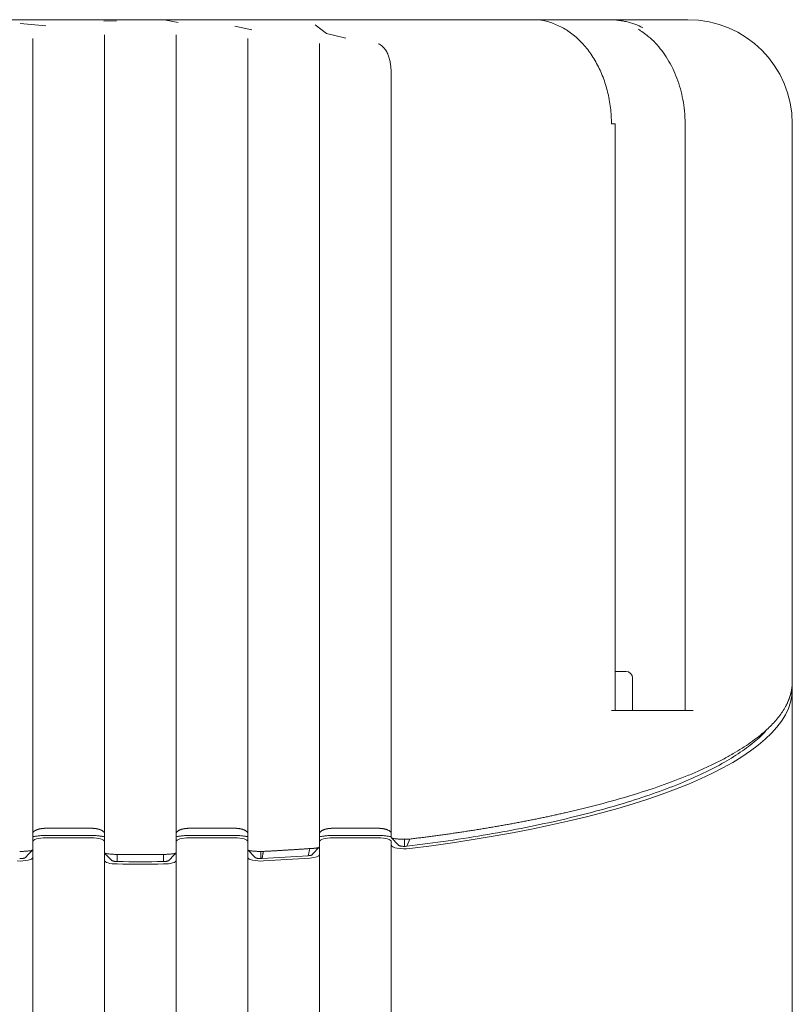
# Model space of a CAD drawing. Header units: millimetres. Extents: x 25069 to 61396, y 8621 to 21558.
# Tile 243 of 256: x 32507 to 32567, y 16832 to 16907. Entities that reach past the tile are written whole.
import ezdxf

# ---------------------------------------------------------------- set-up
doc = ezdxf.new("R2010")
doc.units = ezdxf.units.MM
doc.layers.add('10', color=7, linetype='Continuous')

msp = doc.modelspace()

# ---------------------------------------------------------------- linework, layer by layer
at = {"layer": '10', "color": 7, "linetype": 'Continuous', "lineweight": 18}
for p, q in [((32486.244, 16907.432), (32510.189, 16907.432)), ((32510.189, 16907.432), (32512.9, 16907.432)), ((32512.9, 16907.432), (32514.132, 16907.432)), ((32514.132, 16907.432), (32519.168, 16907.432)), ((32520.4, 16907.432), (32519.168, 16907.432)), ((32520.4, 16907.432), (32523.112, 16907.432)), ((32523.112, 16907.432), (32547.056, 16907.432)), ((32547.05, 16907.432), (32552.393, 16907.432)), ((32552.393, 16907.432), (32558.65, 16907.432)), ((32508.4, 16899.432), (32508.4, 16843.749)), ((32513.9, 16843.521), (32513.9, 16899.432)), ((32519.4, 16899.432), (32519.4, 16843.521)), ((32524.9, 16843.749), (32524.9, 16899.432)), ((32530.4, 16899.432), (32530.4, 16843.965)), ((32535.9, 16844.686), (32535.9, 16899.432)), ((32553.059, 16899.432), (32552.782, 16899.432)), ((32553.059, 16854.432), (32553.059, 16899.432)), ((32566.65, 16899.432), (32566.65, 16856.642)), ((32553.9, 16857.432), (32553.059, 16857.432)), ((32554.4, 16854.432), (32554.4, 16856.932)), ((32566.65, 16856.642), (32566.65, 16856.05)), ((32566.65, 16856.05), (32566.65, 16763.013)), ((32552.782, 16854.432), (32559.05, 16854.432)), ((32509.4, 16845.398), (32512.9, 16845.398)), ((32512.9, 16844.846), (32509.4, 16844.846)), ((32520.4, 16845.398), (32523.9, 16845.398)), ((32523.9, 16844.846), (32520.4, 16844.846)), ((32531.4, 16845.398), (32534.9, 16845.398)), ((32534.9, 16844.846), (32531.4, 16844.846)), ((32512.9, 16844.662), (32509.4, 16844.662)), ((32523.9, 16844.662), (32520.4, 16844.662)), ((32530.4, 16843.965), (32529.863, 16843.413)), ((32530.4, 16843.965), (32530.4, 16843.373)), ((32534.9, 16844.662), (32531.4, 16844.662)), ((32535.9, 16844.094), (32535.9, 16844.394)), ((32535.9, 16767.232), (32535.9, 16844.094)), ((32536.9, 16844.562), (32536.9, 16844.01)), ((32537.313, 16844.573), (32537.091, 16844.021)), ((32508.4, 16843.749), (32508.4, 16843.157)), ((32513.9, 16842.929), (32513.9, 16843.521)), ((32514.884, 16842.845), (32514.864, 16843.397)), ((32518.417, 16842.845), (32518.436, 16843.397)), ((32519.4, 16843.521), (32519.4, 16842.929)), ((32524.9, 16843.157), (32524.9, 16843.749)), ((32529.66, 16843.845), (32529.521, 16843.293)), ((32530.4, 16843.373), (32530.4, 16767.232)), ((32508.4, 16843.157), (32508.4, 16767.232)), ((32513.9, 16767.232), (32513.9, 16842.929)), ((32519.4, 16842.929), (32519.4, 16767.232)), ((32524.9, 16767.232), (32524.9, 16843.157))]:
    msp.add_line(p, q, dxfattribs=at)
at = {"layer": '10', "color": 7, "linetype": 'Continuous', "lineweight": 13}
for p, q in [((32512.9, 16907.432), (32510.189, 16907.432)), ((32518.6, 16907.394), (32519.541, 16907.229)), ((32523.112, 16907.432), (32520.4, 16907.432)), ((32552.41, 16907.432), (32558.65, 16907.432)), ((32507.435, 16907.141), (32509.399, 16906.953)), ((32514.827, 16907.346), (32513.84, 16907.313)), ((32523.902, 16906.937), (32525.205, 16906.655)), ((32530.072, 16907.044), (32530.936, 16906.385)), ((32508.4, 16844.989), (32508.4, 16905.985)), ((32513.9, 16906.264), (32513.9, 16844.989)), ((32519.4, 16844.989), (32519.4, 16906.264)), ((32524.9, 16905.985), (32524.9, 16844.989)), ((32532.42, 16906.01), (32530.936, 16906.385)), ((32530.4, 16844.989), (32530.4, 16905.595)), ((32535.9, 16903.085), (32535.9, 16844.989)), ((32524.9, 16843.748), (32524.9, 16899.432)), ((32535.9, 16844.686), (32535.9, 16899.432)), ((32558.43, 16899.432), (32558.43, 16854.432)), ((32508.4, 16844.396), (32508.4, 16763.232)), ((32513.9, 16763.232), (32513.9, 16844.396)), ((32519.4, 16844.396), (32519.4, 16763.232)), ((32524.9, 16763.232), (32524.9, 16844.396)), ((32530.4, 16844.396), (32530.4, 16763.245)), ((32535.9, 16764.557), (32535.9, 16844.396))]:
    msp.add_line(p, q, dxfattribs=at)
at = {"layer": '10', "color": 7, "linetype": 'Continuous', "lineweight": 18}
for centre, radius in [((32558.65, 16899.432), 8), ((32553.9, 16856.932), 0.5)]:
    msp.add_arc(centre, radius, 0, 90, dxfattribs=at)
for centre, major_axis, ratio, start_param, end_param in [((32516.65, 16856.05), (-50, 0), 0.267949, 1.996833, 3.141593), ((32509.4, 16844.394), (-1, 0), 0.267949, 4.712389, 6.283185), ((32512.9, 16844.394), (-1, 0), 0.267949, 3.141593, 4.712389), ((32520.4, 16844.394), (-1, 0), 0.267949, 4.712389, 6.283185), ((32523.9, 16844.394), (-1, 0), 0.267949, 3.141593, 4.712389), ((32531.4, 16844.394), (-1, 0), 0.267949, 4.712389, 6.283185), ((32534.9, 16844.394), (-1, 0), 0.267949, 3.141593, 4.712389), ((32536.9, 16844.094), (-1, 0), 0.267949, 0, 1.996833), ((32529.4, 16843.373), (-1, 0), 0.267949, 1.83403, 3.141593), ((32507.4, 16843.157), (-1, 0), 0.267949, 1.380881, 3.141593), ((32514.9, 16842.929), (-1, 0), 0.267949, 0, 1.535074), ((32516.65, 16856.05), (-50, 0), 0.267949, 1.535074, 1.606518), ((32518.4, 16842.929), (-1, 0), 0.267949, 1.606518, 3.141593), ((32525.9, 16843.157), (-1, 0), 0.267949, 0, 1.760711), ((32525.802, 16843.427), (-1.114, 0.02), 0.318312, 1.66452, 1.743652), ((32516.65, 16856.05), (50, 0), 0.267949, 4.902304, 4.975623)]:
    msp.add_ellipse(centre, major_axis=major_axis, ratio=ratio, start_param=start_param, end_param=end_param, dxfattribs=at)
for points, degree in [([(32509.397, 16907.431), (32509.661, 16907.432), (32509.925, 16907.432), (32510.189, 16907.432)], 3), ([(32523.112, 16907.432), (32523.376, 16907.432), (32523.639, 16907.432), (32523.903, 16907.431)], 3), ([(32535.908, 16844.671), (32536.18, 16844.39), (32536.45, 16844.105)], 2), ([(32537.091, 16844.021), (32537.032, 16844.014), (32536.966, 16844.01), (32536.9, 16844.01)], 3), ([(32507.85, 16843.167), (32508.12, 16843.452), (32508.392, 16843.733)], 2), ([(32513.908, 16843.506), (32514.18, 16843.225), (32514.45, 16842.94)], 2), ([(32518.85, 16842.94), (32519.121, 16843.225), (32519.392, 16843.506)], 2), ([(32524.908, 16843.733), (32525.18, 16843.452), (32525.45, 16843.167)], 2), ([(32525.9, 16843.626), (32525.964, 16843.624), (32526.027, 16843.625), (32526.089, 16843.628)], 3), ([(32525.9, 16843.625), (32525.9, 16843.44), (32525.9, 16843.256), (32525.9, 16843.072)], 3), ([(32526.089, 16843.627), (32525.988, 16843.075)], 1), ([(32529.521, 16843.293), (32528.353, 16843.208), (32527.175, 16843.136), (32525.988, 16843.075)], 3), ([(32518.417, 16842.845), (32517.24, 16842.833), (32516.061, 16842.833), (32514.884, 16842.845)], 3)]:
    msp.add_open_spline(points, degree=degree, dxfattribs=at)
for points, knots in [([(32548.67, 16906.995), (32548.507, 16907.069), (32548.35, 16907.133), (32548.049, 16907.243), (32547.905, 16907.289), (32547.698, 16907.344), (32547.632, 16907.36), (32547.504, 16907.386), (32547.442, 16907.397), (32547.264, 16907.424), (32547.155, 16907.432), (32547.056, 16907.432)], [0, 0, 0, 0, 0.25, 0.25, 0.5, 0.5, 0.625, 0.625, 0.75, 0.75, 1, 1, 1, 1]), ([(32552.393, 16907.432), (32552.657, 16907.432), (32552.914, 16907.42), (32553.291, 16907.383), (32553.415, 16907.367), (32553.66, 16907.329), (32553.781, 16907.307), (32554.139, 16907.229), (32554.365, 16907.165), (32554.795, 16907.01), (32554.999, 16906.921), (32555.193, 16906.818)], [0, 0, 0, 0, 0.25, 0.25, 0.375, 0.375, 0.5, 0.5, 0.75, 0.75, 1, 1, 1, 1]), ([(32552.782, 16899.432), (32552.782, 16899.64), (32552.769, 16900.055), (32552.715, 16900.67), (32552.654, 16901.075), (32552.599, 16901.377), (32552.58, 16901.478), (32552.548, 16901.628), (32552.537, 16901.678), (32552.514, 16901.777), (32552.455, 16902.025), (32552.334, 16902.462), (32552.139, 16903.023), (32551.913, 16903.563), (32551.739, 16903.909), (32551.555, 16904.248), (32551.458, 16904.412), (32551.257, 16904.728), (32551.046, 16905.032), (32550.705, 16905.455), (32550.461, 16905.715), (32550.303, 16905.87), (32550.271, 16905.901), (32550.207, 16905.961), (32550.174, 16905.991), (32550.076, 16906.08), (32550.01, 16906.137), (32549.811, 16906.303), (32549.538, 16906.51), (32549.114, 16906.777), (32548.82, 16906.928), (32548.67, 16906.995)], [0, 0, 0, 0, 0.0625, 0.125, 0.1875, 0.1875, 0.21875, 0.21875, 0.234375, 0.234375, 0.25, 0.3125, 0.375, 0.4375, 0.5, 0.5, 0.5625, 0.5625, 0.625, 0.6875, 0.75, 0.75, 0.765625, 0.765625, 0.78125, 0.78125, 0.8125, 0.8125, 0.875, 0.9375, 1, 1, 1, 1]), ([(32508.4, 16905.981), (32508.4, 16905.919), (32508.4, 16905.783), (32508.4, 16905.544), (32508.4, 16905.361), (32508.4, 16905.215), (32508.4, 16905.165), (32508.4, 16905.062), (32508.4, 16905.009), (32508.4, 16904.847), (32508.4, 16904.621), (32508.4, 16904.255), (32508.4, 16903.991), (32508.4, 16903.719), (32508.4, 16903.577), (32508.4, 16903.285), (32508.4, 16902.987), (32508.4, 16902.522), (32508.4, 16902.039), (32508.4, 16901.705), (32508.4, 16901.493), (32508.4, 16901.45), (32508.4, 16901.365), (32508.4, 16901.322), (32508.4, 16901.192), (32508.4, 16901.106), (32508.4, 16900.846), (32508.4, 16900.497), (32508.4, 16899.968), (32508.4, 16899.611), (32508.4, 16899.432)], [0, 0, 0, 0, 0.0625, 0.125, 0.1875, 0.1875, 0.21875, 0.21875, 0.25, 0.25, 0.3125, 0.375, 0.4375, 0.4375, 0.5, 0.5, 0.5625, 0.625, 0.6875, 0.75, 0.75, 0.765625, 0.765625, 0.78125, 0.78125, 0.8125, 0.8125, 0.875, 0.9375, 1, 1, 1, 1]), ([(32513.9, 16899.432), (32513.9, 16899.631), (32513.9, 16899.828), (32513.9, 16900.22), (32513.9, 16900.609), (32513.9, 16900.993), (32513.9, 16901.374), (32513.9, 16901.563), (32513.9, 16901.938), (32513.9, 16902.121), (32513.9, 16902.48), (32513.9, 16902.831), (32513.9, 16903.165), (32513.9, 16903.492), (32513.9, 16903.651), (32513.9, 16903.962), (32513.9, 16904.11), (32513.9, 16904.395), (32513.9, 16904.668), (32513.9, 16904.916), (32513.9, 16905.152), (32513.9, 16905.264), (32513.9, 16905.474), (32513.9, 16905.571), (32513.9, 16905.751), (32513.9, 16905.915), (32513.9, 16906.048), (32513.9, 16906.167), (32513.9, 16906.218), (32513.9, 16906.262)], [0, 0, 0, 0, 0.0625, 0.0625, 0.125, 0.1875, 0.1875, 0.25, 0.25, 0.3125, 0.3125, 0.375, 0.4375, 0.4375, 0.5, 0.5, 0.5625, 0.5625, 0.625, 0.6875, 0.6875, 0.75, 0.75, 0.8125, 0.8125, 0.875, 0.9375, 0.9375, 1, 1, 1, 1]), ([(32519.4, 16906.262), (32519.4, 16906.218), (32519.4, 16906.167), (32519.4, 16906.048), (32519.4, 16905.915), (32519.4, 16905.751), (32519.4, 16905.571), (32519.4, 16905.474), (32519.4, 16905.264), (32519.4, 16905.152), (32519.4, 16904.916), (32519.4, 16904.668), (32519.4, 16904.395), (32519.4, 16904.11), (32519.4, 16903.962), (32519.4, 16903.651), (32519.4, 16903.492), (32519.4, 16903.165), (32519.4, 16902.83), (32519.4, 16902.48), (32519.4, 16902.121), (32519.4, 16901.938), (32519.4, 16901.563), (32519.4, 16901.374), (32519.4, 16900.993), (32519.4, 16900.609), (32519.4, 16900.22), (32519.4, 16899.828), (32519.4, 16899.631), (32519.4, 16899.432)], [0, 0, 0, 0, 0.0625, 0.0625, 0.125, 0.1875, 0.1875, 0.25, 0.25, 0.3125, 0.3125, 0.375, 0.4375, 0.4375, 0.5, 0.5, 0.5625, 0.5625, 0.625, 0.6875, 0.6875, 0.75, 0.75, 0.8125, 0.8125, 0.875, 0.9375, 0.9375, 1, 1, 1, 1]), ([(32524.9, 16899.432), (32524.9, 16899.611), (32524.9, 16899.968), (32524.9, 16900.497), (32524.9, 16900.845), (32524.9, 16901.105), (32524.9, 16901.192), (32524.9, 16901.321), (32524.9, 16901.364), (32524.9, 16901.45), (32524.9, 16901.663), (32524.9, 16902.038), (32524.9, 16902.521), (32524.9, 16902.986), (32524.9, 16903.285), (32524.9, 16903.577), (32524.9, 16903.718), (32524.9, 16903.991), (32524.9, 16904.255), (32524.9, 16904.622), (32524.9, 16904.848), (32524.9, 16904.983), (32524.9, 16905.01), (32524.9, 16905.063), (32524.9, 16905.089), (32524.9, 16905.166), (32524.9, 16905.216), (32524.9, 16905.362), (32524.9, 16905.544), (32524.9, 16905.783), (32524.9, 16905.919), (32524.9, 16905.981)], [0, 0, 0, 0, 0.0625, 0.125, 0.1875, 0.1875, 0.21875, 0.21875, 0.234375, 0.234375, 0.25, 0.3125, 0.375, 0.4375, 0.5, 0.5, 0.5625, 0.5625, 0.625, 0.6875, 0.75, 0.75, 0.765625, 0.765625, 0.78125, 0.78125, 0.8125, 0.8125, 0.875, 0.9375, 1, 1, 1, 1]), ([(32530.4, 16905.589), (32530.4, 16905.442), (32530.4, 16905.277), (32530.4, 16905.05), (32530.4, 16904.98), (32530.4, 16904.907), (32530.4, 16904.858), (32530.4, 16904.834), (32530.4, 16904.709), (32530.4, 16904.605), (32530.4, 16904.284), (32530.4, 16904.056), (32530.4, 16903.572), (32530.4, 16903.316), (32530.4, 16902.774), (32530.4, 16902.494), (32530.4, 16901.918), (32530.4, 16901.622), (32530.4, 16901.241), (32530.4, 16901.126), (32530.4, 16901.01), (32530.4, 16900.932), (32530.4, 16900.893), (32530.4, 16900.698), (32530.4, 16900.541), (32530.4, 16900.069), (32530.4, 16899.752), (32530.4, 16899.432)], [0, 0, 0, 0, 0.125, 0.125, 0.15625, 0.171875, 0.171875, 0.1875, 0.1875, 0.25, 0.25, 0.375, 0.375, 0.5, 0.5, 0.625, 0.625, 0.75, 0.75, 0.78125, 0.796875, 0.796875, 0.8125, 0.8125, 0.875, 0.875, 1, 1, 1, 1]), ([(32535.9, 16903.067), (32535.9, 16903.187), (32535.898, 16903.307), (32535.89, 16903.485), (32535.886, 16903.545), (32535.877, 16903.663), (32535.872, 16903.722), (32535.854, 16903.898), (32535.838, 16904.014), (32535.797, 16904.244), (32535.771, 16904.358), (32535.723, 16904.526), (32535.706, 16904.582), (32535.667, 16904.692), (32535.645, 16904.747), (32535.598, 16904.854), (32535.573, 16904.906), (32535.517, 16905.01), (32535.487, 16905.06), (32535.436, 16905.134), (32535.419, 16905.159), (32535.383, 16905.206), (32535.364, 16905.23), (32535.305, 16905.298), (32535.262, 16905.342), (32535.205, 16905.393), (32535.193, 16905.403), (32535.169, 16905.423), (32535.157, 16905.432), (32535.119, 16905.461), (32535.094, 16905.479), (32535.015, 16905.53), (32534.959, 16905.561), (32534.9, 16905.586)], [0, 0, 0, 0, 0.125, 0.125, 0.1875, 0.1875, 0.25, 0.25, 0.375, 0.375, 0.5, 0.5, 0.5625, 0.5625, 0.625, 0.625, 0.6875, 0.6875, 0.75, 0.75, 0.78125, 0.78125, 0.8125, 0.8125, 0.875, 0.875, 0.890625, 0.890625, 0.90625, 0.90625, 0.9375, 0.9375, 1, 1, 1, 1]), ([(32535.9, 16899.432), (32535.9, 16899.756), (32535.9, 16900.076), (32535.9, 16900.71), (32535.9, 16901.023), (32535.9, 16901.642), (32535.9, 16901.941), (32535.9, 16902.519), (32535.9, 16902.798), (32535.9, 16903.067)], [0, 0, 0, 0, 0.25, 0.25, 0.5, 0.5, 0.75, 0.75, 1, 1, 1, 1]), ([(32537.313, 16844.573), (32537.377, 16844.581), (32537.505, 16844.597), (32537.696, 16844.62), (32537.887, 16844.644), (32538.078, 16844.667), (32538.268, 16844.692), (32538.458, 16844.716), (32538.649, 16844.74), (32538.839, 16844.765), (32539.028, 16844.79), (32539.218, 16844.816), (32539.407, 16844.841), (32539.596, 16844.867), (32539.785, 16844.893), (32539.973, 16844.919), (32540.161, 16844.946), (32540.35, 16844.972), (32540.537, 16844.999), (32540.725, 16845.026), (32540.912, 16845.054), (32541.099, 16845.081), (32541.286, 16845.109), (32541.472, 16845.137), (32541.658, 16845.166), (32541.844, 16845.194), (32542.03, 16845.223), (32542.215, 16845.252), (32542.4, 16845.282), (32542.585, 16845.311), (32542.769, 16845.341), (32542.953, 16845.371), (32543.137, 16845.401), (32543.32, 16845.432), (32543.503, 16845.463), (32543.686, 16845.494), (32543.868, 16845.525), (32544.05, 16845.556), (32544.232, 16845.588), (32544.413, 16845.62), (32544.594, 16845.652), (32544.775, 16845.684), (32544.955, 16845.717), (32545.135, 16845.75), (32545.315, 16845.783), (32545.494, 16845.816), (32545.672, 16845.85), (32545.851, 16845.884), (32546.029, 16845.918), (32546.206, 16845.952), (32546.383, 16845.987), (32546.56, 16846.022), (32546.736, 16846.057), (32546.912, 16846.092), (32547.087, 16846.127), (32547.262, 16846.163), (32547.437, 16846.199), (32547.611, 16846.235), (32547.785, 16846.272), (32547.958, 16846.308), (32548.131, 16846.345), (32548.303, 16846.383), (32548.475, 16846.42), (32548.646, 16846.458), (32548.817, 16846.495), (32548.987, 16846.534), (32549.157, 16846.572), (32550.138, 16846.795), (32551.898, 16847.227), (32554.316, 16847.909), (32556.607, 16848.655), (32558.34, 16849.313), (32559.609, 16849.855), (32560.488, 16850.262), (32561.33, 16850.687), (32562.103, 16851.113), (32562.813, 16851.543), (32563.462, 16851.977), (32564.071, 16852.431), (32564.571, 16852.852), (32564.98, 16853.239), (32565.314, 16853.591), (32565.624, 16853.961), (32565.905, 16854.35), (32566.068, 16854.621), (32566.147, 16854.767), (32566.155, 16854.782), (32566.163, 16854.797), (32566.171, 16854.813), (32566.18, 16854.828), (32566.188, 16854.844), (32566.196, 16854.86), (32566.204, 16854.876), (32566.212, 16854.892), (32566.22, 16854.908), (32566.229, 16854.925), (32566.237, 16854.942), (32566.245, 16854.959), (32566.253, 16854.976), (32566.262, 16854.993), (32566.27, 16855.011), (32566.278, 16855.028), (32566.286, 16855.046), (32566.294, 16855.064), (32566.303, 16855.082), (32566.311, 16855.101), (32566.319, 16855.119), (32566.327, 16855.138), (32566.335, 16855.157), (32566.343, 16855.176), (32566.351, 16855.195), (32566.359, 16855.214), (32566.367, 16855.234), (32566.375, 16855.254), (32566.383, 16855.274), (32566.391, 16855.294), (32566.398, 16855.314), (32566.406, 16855.335), (32566.414, 16855.355), (32566.421, 16855.376), (32566.429, 16855.397), (32566.436, 16855.418), (32566.444, 16855.44), (32566.451, 16855.461), (32566.458, 16855.483), (32566.466, 16855.505), (32566.473, 16855.527), (32566.48, 16855.549), (32566.487, 16855.571), (32566.493, 16855.594), (32566.5, 16855.617), (32566.507, 16855.64), (32566.513, 16855.663), (32566.52, 16855.686), (32566.526, 16855.71), (32566.532, 16855.733), (32566.538, 16855.757), (32566.544, 16855.781), (32566.55, 16855.805), (32566.556, 16855.83), (32566.562, 16855.854), (32566.567, 16855.879), (32566.572, 16855.904), (32566.578, 16855.929), (32566.583, 16855.954), (32566.588, 16855.979), (32566.592, 16856.005), (32566.597, 16856.031), (32566.601, 16856.057), (32566.606, 16856.083), (32566.61, 16856.109), (32566.614, 16856.136), (32566.617, 16856.162), (32566.621, 16856.189), (32566.624, 16856.216), (32566.628, 16856.243), (32566.631, 16856.271), (32566.633, 16856.298), (32566.636, 16856.326), (32566.638, 16856.354), (32566.641, 16856.382), (32566.643, 16856.41), (32566.644, 16856.438), (32566.646, 16856.467), (32566.647, 16856.496), (32566.648, 16856.525), (32566.649, 16856.554), (32566.65, 16856.583), (32566.65, 16856.613), (32566.65, 16856.632), (32566.65, 16856.642)], [0, 0, 0, 0, 0.003613, 0.00723, 0.010851, 0.014475, 0.018104, 0.021736, 0.025373, 0.029013, 0.032657, 0.036305, 0.039956, 0.043612, 0.047272, 0.050935, 0.054603, 0.058274, 0.061949, 0.065628, 0.069311, 0.072998, 0.076689, 0.080384, 0.084082, 0.087785, 0.091492, 0.095202, 0.098917, 0.102635, 0.106357, 0.110084, 0.113814, 0.117548, 0.121287, 0.125029, 0.128775, 0.132525, 0.136279, 0.140037, 0.143799, 0.147565, 0.151335, 0.155109, 0.158887, 0.162669, 0.166455, 0.170245, 0.174039, 0.177838, 0.18164, 0.185446, 0.189256, 0.19307, 0.196888, 0.20071, 0.204537, 0.208367, 0.212201, 0.21604, 0.219882, 0.223728, 0.227579, 0.231434, 0.235292, 0.239155, 0.243022, 0.246892, 0.306402, 0.367761, 0.430978, 0.496062, 0.526352, 0.557355, 0.589073, 0.621506, 0.651437, 0.682396, 0.714383, 0.747399, 0.770413, 0.794541, 0.819784, 0.846142, 0.873614, 0.874611, 0.87562, 0.876641, 0.877673, 0.878717, 0.879773, 0.88084, 0.881919, 0.88301, 0.884112, 0.885226, 0.886351, 0.887489, 0.888637, 0.889798, 0.89097, 0.892154, 0.893349, 0.894557, 0.895775, 0.897006, 0.898248, 0.899502, 0.900767, 0.902044, 0.903333, 0.904633, 0.905945, 0.907269, 0.908605, 0.909952, 0.91131, 0.912681, 0.914063, 0.915456, 0.916861, 0.918278, 0.919707, 0.921147, 0.922599, 0.924063, 0.925538, 0.927025, 0.928524, 0.930034, 0.931556, 0.933089, 0.934634, 0.936191, 0.93776, 0.93934, 0.940932, 0.942535, 0.94415, 0.945777, 0.947415, 0.949065, 0.950727, 0.952401, 0.954086, 0.955782, 0.957491, 0.959211, 0.960942, 0.962686, 0.964441, 0.966207, 0.967986, 0.969776, 0.971577, 0.97339, 0.975215, 0.977052, 0.9789, 0.98076, 0.982632, 0.984515, 0.98641, 0.988316, 0.990234, 0.992164, 0.994106, 0.996059, 0.998024, 1, 1, 1, 1]), ([(32564.606, 16852.843), (32564.45, 16852.677), (32564.281, 16852.512), (32563.768, 16852.045), (32563.395, 16851.745), (32562.568, 16851.153), (32562.116, 16850.861), (32561.134, 16850.286), (32560.605, 16850.003), (32559.472, 16849.449), (32558.868, 16849.177), (32557.59, 16848.645), (32556.916, 16848.386), (32555.5, 16847.88), (32554.758, 16847.634), (32553.21, 16847.157), (32552.404, 16846.926), (32550.733, 16846.48), (32549.868, 16846.265), (32548.082, 16845.851), (32547.162, 16845.653), (32545.27, 16845.276), (32544.299, 16845.096), (32542.312, 16844.755), (32541.296, 16844.594), (32539.222, 16844.293), (32538.166, 16844.152), (32537.091, 16844.021)], [0, 0, 0, 0, 0.043158, 0.043158, 0.122894, 0.122894, 0.202631, 0.202631, 0.282368, 0.282368, 0.362105, 0.362105, 0.441842, 0.441842, 0.521579, 0.521579, 0.601316, 0.601316, 0.681053, 0.681053, 0.760789, 0.760789, 0.840526, 0.840526, 0.920263, 0.920263, 1, 1, 1, 1]), ([(32509.4, 16844.846), (32509.3, 16844.846), (32509.199, 16844.843), (32509.002, 16844.833), (32508.905, 16844.825), (32508.719, 16844.804), (32508.63, 16844.791), (32508.491, 16844.767), (32508.438, 16844.756), (32508.388, 16844.744)], [0, 0, 0, 0, 0.273187, 0.273187, 0.546374, 0.546374, 0.81956, 0.81956, 1, 1, 1, 1]), ([(32508.4, 16844.986), (32508.4, 16844.991), (32508.4, 16845), (32508.402, 16845.012), (32508.404, 16845.025), (32508.407, 16845.037), (32508.411, 16845.048), (32508.416, 16845.059), (32508.421, 16845.069), (32508.426, 16845.08), (32508.432, 16845.089), (32508.438, 16845.098), (32508.444, 16845.107), (32508.45, 16845.115), (32508.457, 16845.123), (32508.463, 16845.131), (32508.47, 16845.137), (32508.487, 16845.155), (32508.519, 16845.183), (32508.572, 16845.218), (32508.629, 16845.25), (32508.675, 16845.27), (32508.704, 16845.282), (32508.715, 16845.287), (32508.727, 16845.291), (32508.738, 16845.295), (32508.75, 16845.299), (32508.762, 16845.303), (32508.774, 16845.307), (32508.786, 16845.311), (32508.798, 16845.315), (32508.81, 16845.319), (32508.823, 16845.323), (32508.835, 16845.326), (32508.848, 16845.33), (32508.861, 16845.333), (32508.874, 16845.336), (32508.887, 16845.34), (32508.9, 16845.343), (32508.913, 16845.346), (32508.926, 16845.349), (32508.939, 16845.352), (32508.953, 16845.354), (32508.966, 16845.357), (32508.98, 16845.36), (32508.993, 16845.362), (32509.007, 16845.365), (32509.021, 16845.367), (32509.034, 16845.369), (32509.048, 16845.372), (32509.062, 16845.374), (32509.076, 16845.376), (32509.09, 16845.378), (32509.104, 16845.379), (32509.118, 16845.381), (32509.132, 16845.383), (32509.146, 16845.384), (32509.16, 16845.386), (32509.174, 16845.387), (32509.188, 16845.389), (32509.202, 16845.39), (32509.217, 16845.391), (32509.231, 16845.392), (32509.245, 16845.393), (32509.259, 16845.394), (32509.273, 16845.395), (32509.287, 16845.396), (32509.302, 16845.396), (32509.316, 16845.397), (32509.33, 16845.397), (32509.344, 16845.398), (32509.358, 16845.398), (32509.372, 16845.398), (32509.386, 16845.398), (32509.395, 16845.398), (32509.4, 16845.398)], [0, 0, 0, 0, 0.021251, 0.041826, 0.061723, 0.080943, 0.099486, 0.117352, 0.134541, 0.151052, 0.166887, 0.182045, 0.196526, 0.21033, 0.223458, 0.235909, 0.247683, 0.25878, 0.327521, 0.392693, 0.454321, 0.512429, 0.52237, 0.532279, 0.542155, 0.551999, 0.561811, 0.571592, 0.581341, 0.591059, 0.600746, 0.610402, 0.620027, 0.629622, 0.639187, 0.648722, 0.658228, 0.667704, 0.677151, 0.686569, 0.695958, 0.705319, 0.714651, 0.723956, 0.733233, 0.742482, 0.751705, 0.7609, 0.770069, 0.779211, 0.788327, 0.797417, 0.806482, 0.815521, 0.824536, 0.833525, 0.84249, 0.851431, 0.860348, 0.869241, 0.87811, 0.886957, 0.895781, 0.904582, 0.913362, 0.922119, 0.930855, 0.939569, 0.948263, 0.956935, 0.965588, 0.97422, 0.982833, 0.991426, 1, 1, 1, 1]), ([(32512.9, 16845.398), (32512.91, 16845.398), (32512.929, 16845.398), (32512.958, 16845.398), (32512.986, 16845.397), (32513.015, 16845.396), (32513.044, 16845.394), (32513.073, 16845.392), (32513.102, 16845.39), (32513.131, 16845.387), (32513.159, 16845.384), (32513.188, 16845.381), (32513.217, 16845.377), (32513.245, 16845.373), (32513.273, 16845.368), (32513.301, 16845.363), (32513.329, 16845.358), (32513.356, 16845.353), (32513.383, 16845.347), (32513.41, 16845.341), (32513.436, 16845.334), (32513.462, 16845.327), (32513.488, 16845.32), (32513.513, 16845.312), (32513.537, 16845.304), (32513.561, 16845.296), (32513.585, 16845.287), (32513.622, 16845.272), (32513.671, 16845.25), (32513.729, 16845.218), (32513.781, 16845.183), (32513.812, 16845.156), (32513.827, 16845.141), (32513.83, 16845.138), (32513.833, 16845.135), (32513.836, 16845.132), (32513.839, 16845.129), (32513.842, 16845.125), (32513.845, 16845.122), (32513.848, 16845.118), (32513.851, 16845.114), (32513.853, 16845.111), (32513.856, 16845.107), (32513.859, 16845.103), (32513.862, 16845.099), (32513.865, 16845.095), (32513.868, 16845.091), (32513.87, 16845.086), (32513.873, 16845.082), (32513.875, 16845.077), (32513.878, 16845.073), (32513.88, 16845.068), (32513.883, 16845.063), (32513.885, 16845.058), (32513.887, 16845.053), (32513.889, 16845.048), (32513.891, 16845.043), (32513.892, 16845.038), (32513.894, 16845.033), (32513.895, 16845.027), (32513.897, 16845.022), (32513.898, 16845.016), (32513.899, 16845.01), (32513.899, 16845.004), (32513.9, 16844.999), (32513.9, 16844.993), (32513.9, 16844.988), (32513.9, 16844.986)], [0, 0, 0, 0, 0.0175, 0.03508, 0.052743, 0.070493, 0.08833, 0.106259, 0.124282, 0.142401, 0.160618, 0.178936, 0.197357, 0.215884, 0.234519, 0.253264, 0.272122, 0.291093, 0.310182, 0.329389, 0.348717, 0.368168, 0.387744, 0.407446, 0.427277, 0.447239, 0.467332, 0.48756, 0.545691, 0.607326, 0.672492, 0.741212, 0.746204, 0.751337, 0.756611, 0.762026, 0.767583, 0.77328, 0.77912, 0.7851, 0.791222, 0.797485, 0.803889, 0.810435, 0.817122, 0.82395, 0.83092, 0.838031, 0.845284, 0.852677, 0.860212, 0.867889, 0.875707, 0.883666, 0.891766, 0.900008, 0.908392, 0.916916, 0.925582, 0.93439, 0.943338, 0.952429, 0.96166, 0.971033, 0.980547, 0.990203, 1, 1, 1, 1]), ([(32513.916, 16844.743), (32513.865, 16844.755), (32513.811, 16844.766), (32513.671, 16844.791), (32513.581, 16844.804), (32513.395, 16844.825), (32513.299, 16844.833), (32513.101, 16844.843), (32513.001, 16844.846), (32512.9, 16844.846)], [0, 0, 0, 0, 0.183868, 0.183868, 0.455912, 0.455912, 0.727956, 0.727956, 1, 1, 1, 1]), ([(32520.4, 16844.846), (32520.3, 16844.846), (32520.199, 16844.843), (32520.002, 16844.833), (32519.905, 16844.825), (32519.719, 16844.804), (32519.63, 16844.791), (32519.491, 16844.767), (32519.438, 16844.756), (32519.388, 16844.744)], [0, 0, 0, 0, 0.273187, 0.273187, 0.546374, 0.546374, 0.81956, 0.81956, 1, 1, 1, 1]), ([(32519.4, 16844.986), (32519.4, 16844.991), (32519.4, 16845), (32519.402, 16845.012), (32519.404, 16845.025), (32519.407, 16845.037), (32519.411, 16845.048), (32519.416, 16845.059), (32519.421, 16845.069), (32519.426, 16845.08), (32519.432, 16845.089), (32519.438, 16845.098), (32519.444, 16845.107), (32519.45, 16845.115), (32519.457, 16845.123), (32519.463, 16845.131), (32519.47, 16845.137), (32519.487, 16845.155), (32519.519, 16845.183), (32519.572, 16845.218), (32519.629, 16845.25), (32519.675, 16845.27), (32519.704, 16845.282), (32519.715, 16845.287), (32519.727, 16845.291), (32519.738, 16845.295), (32519.75, 16845.299), (32519.762, 16845.303), (32519.774, 16845.307), (32519.786, 16845.311), (32519.798, 16845.315), (32519.81, 16845.319), (32519.823, 16845.323), (32519.835, 16845.326), (32519.848, 16845.33), (32519.861, 16845.333), (32519.874, 16845.336), (32519.887, 16845.34), (32519.9, 16845.343), (32519.913, 16845.346), (32519.926, 16845.349), (32519.939, 16845.352), (32519.953, 16845.354), (32519.966, 16845.357), (32519.98, 16845.36), (32519.993, 16845.362), (32520.007, 16845.365), (32520.021, 16845.367), (32520.034, 16845.369), (32520.048, 16845.372), (32520.062, 16845.374), (32520.076, 16845.376), (32520.09, 16845.378), (32520.104, 16845.379), (32520.118, 16845.381), (32520.132, 16845.383), (32520.146, 16845.384), (32520.16, 16845.386), (32520.174, 16845.387), (32520.188, 16845.389), (32520.202, 16845.39), (32520.217, 16845.391), (32520.231, 16845.392), (32520.245, 16845.393), (32520.259, 16845.394), (32520.273, 16845.395), (32520.287, 16845.396), (32520.302, 16845.396), (32520.316, 16845.397), (32520.33, 16845.397), (32520.344, 16845.398), (32520.358, 16845.398), (32520.372, 16845.398), (32520.386, 16845.398), (32520.395, 16845.398), (32520.4, 16845.398)], [0, 0, 0, 0, 0.021251, 0.041826, 0.061723, 0.080943, 0.099486, 0.117352, 0.134541, 0.151052, 0.166887, 0.182045, 0.196526, 0.21033, 0.223458, 0.235909, 0.247683, 0.25878, 0.327521, 0.392693, 0.454321, 0.512429, 0.52237, 0.532279, 0.542155, 0.551999, 0.561811, 0.571592, 0.581341, 0.591059, 0.600746, 0.610402, 0.620027, 0.629622, 0.639187, 0.648722, 0.658228, 0.667704, 0.677151, 0.686569, 0.695958, 0.705319, 0.714651, 0.723956, 0.733233, 0.742482, 0.751705, 0.7609, 0.770069, 0.779211, 0.788327, 0.797417, 0.806482, 0.815521, 0.824536, 0.833525, 0.84249, 0.851431, 0.860348, 0.869241, 0.87811, 0.886957, 0.895781, 0.904582, 0.913362, 0.922119, 0.930855, 0.939569, 0.948263, 0.956935, 0.965588, 0.97422, 0.982833, 0.991426, 1, 1, 1, 1]), ([(32523.9, 16845.398), (32523.91, 16845.398), (32523.929, 16845.398), (32523.958, 16845.398), (32523.986, 16845.397), (32524.015, 16845.396), (32524.044, 16845.394), (32524.073, 16845.392), (32524.102, 16845.39), (32524.131, 16845.387), (32524.159, 16845.384), (32524.188, 16845.381), (32524.217, 16845.377), (32524.245, 16845.373), (32524.273, 16845.368), (32524.301, 16845.363), (32524.329, 16845.358), (32524.356, 16845.353), (32524.383, 16845.347), (32524.41, 16845.341), (32524.436, 16845.334), (32524.462, 16845.327), (32524.488, 16845.32), (32524.513, 16845.312), (32524.537, 16845.304), (32524.561, 16845.296), (32524.585, 16845.287), (32524.622, 16845.272), (32524.671, 16845.25), (32524.729, 16845.218), (32524.781, 16845.183), (32524.812, 16845.156), (32524.827, 16845.141), (32524.83, 16845.138), (32524.833, 16845.135), (32524.836, 16845.132), (32524.839, 16845.129), (32524.842, 16845.125), (32524.845, 16845.122), (32524.848, 16845.118), (32524.851, 16845.114), (32524.853, 16845.111), (32524.856, 16845.107), (32524.859, 16845.103), (32524.862, 16845.099), (32524.865, 16845.095), (32524.868, 16845.091), (32524.87, 16845.086), (32524.873, 16845.082), (32524.875, 16845.077), (32524.878, 16845.073), (32524.88, 16845.068), (32524.883, 16845.063), (32524.885, 16845.058), (32524.887, 16845.053), (32524.889, 16845.048), (32524.891, 16845.043), (32524.892, 16845.038), (32524.894, 16845.033), (32524.895, 16845.027), (32524.897, 16845.022), (32524.898, 16845.016), (32524.899, 16845.01), (32524.899, 16845.004), (32524.9, 16844.999), (32524.9, 16844.993), (32524.9, 16844.988), (32524.9, 16844.986)], [0, 0, 0, 0, 0.0175, 0.03508, 0.052743, 0.070493, 0.08833, 0.106259, 0.124282, 0.142401, 0.160618, 0.178936, 0.197357, 0.215884, 0.234519, 0.253264, 0.272122, 0.291093, 0.310182, 0.329389, 0.348717, 0.368168, 0.387744, 0.407446, 0.427277, 0.447239, 0.467332, 0.48756, 0.545691, 0.607326, 0.672492, 0.741212, 0.746204, 0.751337, 0.756611, 0.762026, 0.767583, 0.77328, 0.77912, 0.7851, 0.791222, 0.797485, 0.803889, 0.810435, 0.817122, 0.82395, 0.83092, 0.838031, 0.845284, 0.852677, 0.860212, 0.867889, 0.875707, 0.883666, 0.891766, 0.900008, 0.908392, 0.916916, 0.925582, 0.93439, 0.943338, 0.952429, 0.96166, 0.971033, 0.980547, 0.990203, 1, 1, 1, 1]), ([(32524.916, 16844.743), (32524.865, 16844.755), (32524.811, 16844.766), (32524.671, 16844.791), (32524.581, 16844.804), (32524.395, 16844.825), (32524.299, 16844.833), (32524.101, 16844.843), (32524.001, 16844.846), (32523.9, 16844.846)], [0, 0, 0, 0, 0.183868, 0.183868, 0.455912, 0.455912, 0.727956, 0.727956, 1, 1, 1, 1]), ([(32531.4, 16844.846), (32531.3, 16844.846), (32531.199, 16844.843), (32531.002, 16844.833), (32530.905, 16844.825), (32530.719, 16844.804), (32530.63, 16844.791), (32530.491, 16844.767), (32530.438, 16844.756), (32530.388, 16844.744)], [0, 0, 0, 0, 0.273187, 0.273187, 0.546374, 0.546374, 0.81956, 0.81956, 1, 1, 1, 1]), ([(32530.4, 16844.986), (32530.4, 16844.991), (32530.4, 16845), (32530.402, 16845.012), (32530.404, 16845.025), (32530.407, 16845.037), (32530.411, 16845.048), (32530.416, 16845.059), (32530.421, 16845.069), (32530.426, 16845.08), (32530.432, 16845.089), (32530.438, 16845.098), (32530.444, 16845.107), (32530.45, 16845.115), (32530.457, 16845.123), (32530.463, 16845.131), (32530.47, 16845.137), (32530.487, 16845.155), (32530.519, 16845.183), (32530.572, 16845.218), (32530.629, 16845.25), (32530.675, 16845.27), (32530.704, 16845.282), (32530.715, 16845.287), (32530.727, 16845.291), (32530.738, 16845.295), (32530.75, 16845.299), (32530.762, 16845.303), (32530.774, 16845.307), (32530.786, 16845.311), (32530.798, 16845.315), (32530.81, 16845.319), (32530.823, 16845.323), (32530.835, 16845.326), (32530.848, 16845.33), (32530.861, 16845.333), (32530.874, 16845.336), (32530.887, 16845.34), (32530.9, 16845.343), (32530.913, 16845.346), (32530.926, 16845.349), (32530.939, 16845.352), (32530.953, 16845.354), (32530.966, 16845.357), (32530.98, 16845.36), (32530.993, 16845.362), (32531.007, 16845.365), (32531.021, 16845.367), (32531.034, 16845.369), (32531.048, 16845.372), (32531.062, 16845.374), (32531.076, 16845.376), (32531.09, 16845.378), (32531.104, 16845.379), (32531.118, 16845.381), (32531.132, 16845.383), (32531.146, 16845.384), (32531.16, 16845.386), (32531.174, 16845.387), (32531.188, 16845.389), (32531.202, 16845.39), (32531.217, 16845.391), (32531.231, 16845.392), (32531.245, 16845.393), (32531.259, 16845.394), (32531.273, 16845.395), (32531.287, 16845.396), (32531.302, 16845.396), (32531.316, 16845.397), (32531.33, 16845.397), (32531.344, 16845.398), (32531.358, 16845.398), (32531.372, 16845.398), (32531.386, 16845.398), (32531.395, 16845.398), (32531.4, 16845.398)], [0, 0, 0, 0, 0.021251, 0.041826, 0.061723, 0.080943, 0.099486, 0.117352, 0.134541, 0.151052, 0.166887, 0.182045, 0.196526, 0.21033, 0.223458, 0.235909, 0.247683, 0.25878, 0.327521, 0.392693, 0.454321, 0.512429, 0.52237, 0.532279, 0.542155, 0.551999, 0.561811, 0.571592, 0.581341, 0.591059, 0.600746, 0.610402, 0.620027, 0.629622, 0.639187, 0.648722, 0.658228, 0.667704, 0.677151, 0.686569, 0.695958, 0.705319, 0.714651, 0.723956, 0.733233, 0.742482, 0.751705, 0.7609, 0.770069, 0.779211, 0.788327, 0.797417, 0.806482, 0.815521, 0.824536, 0.833525, 0.84249, 0.851431, 0.860348, 0.869241, 0.87811, 0.886957, 0.895781, 0.904582, 0.913362, 0.922119, 0.930855, 0.939569, 0.948263, 0.956935, 0.965588, 0.97422, 0.982833, 0.991426, 1, 1, 1, 1]), ([(32534.9, 16845.398), (32534.91, 16845.398), (32534.929, 16845.398), (32534.958, 16845.398), (32534.986, 16845.397), (32535.015, 16845.396), (32535.044, 16845.394), (32535.073, 16845.392), (32535.102, 16845.39), (32535.131, 16845.387), (32535.159, 16845.384), (32535.188, 16845.381), (32535.217, 16845.377), (32535.245, 16845.373), (32535.273, 16845.368), (32535.301, 16845.363), (32535.329, 16845.358), (32535.356, 16845.353), (32535.383, 16845.347), (32535.41, 16845.341), (32535.436, 16845.334), (32535.462, 16845.327), (32535.488, 16845.32), (32535.513, 16845.312), (32535.537, 16845.304), (32535.561, 16845.296), (32535.585, 16845.287), (32535.622, 16845.272), (32535.671, 16845.25), (32535.729, 16845.218), (32535.781, 16845.183), (32535.812, 16845.156), (32535.827, 16845.141), (32535.83, 16845.138), (32535.833, 16845.135), (32535.836, 16845.132), (32535.839, 16845.129), (32535.842, 16845.125), (32535.845, 16845.122), (32535.848, 16845.118), (32535.851, 16845.114), (32535.853, 16845.111), (32535.856, 16845.107), (32535.859, 16845.103), (32535.862, 16845.099), (32535.865, 16845.095), (32535.868, 16845.091), (32535.87, 16845.086), (32535.873, 16845.082), (32535.875, 16845.077), (32535.878, 16845.073), (32535.88, 16845.068), (32535.883, 16845.063), (32535.885, 16845.058), (32535.887, 16845.053), (32535.889, 16845.048), (32535.891, 16845.043), (32535.892, 16845.038), (32535.894, 16845.033), (32535.895, 16845.027), (32535.897, 16845.022), (32535.898, 16845.016), (32535.899, 16845.01), (32535.899, 16845.004), (32535.9, 16844.999), (32535.9, 16844.993), (32535.9, 16844.988), (32535.9, 16844.986)], [0, 0, 0, 0, 0.0175, 0.03508, 0.052743, 0.070493, 0.08833, 0.106259, 0.124282, 0.142401, 0.160618, 0.178936, 0.197357, 0.215884, 0.234519, 0.253264, 0.272122, 0.291093, 0.310182, 0.329389, 0.348717, 0.368168, 0.387744, 0.407446, 0.427277, 0.447239, 0.467332, 0.48756, 0.545691, 0.607326, 0.672492, 0.741212, 0.746204, 0.751337, 0.756611, 0.762026, 0.767583, 0.77328, 0.77912, 0.7851, 0.791222, 0.797485, 0.803889, 0.810435, 0.817122, 0.82395, 0.83092, 0.838031, 0.845284, 0.852677, 0.860212, 0.867889, 0.875707, 0.883666, 0.891766, 0.900008, 0.908392, 0.916916, 0.925582, 0.93439, 0.943338, 0.952429, 0.96166, 0.971033, 0.980547, 0.990203, 1, 1, 1, 1]), ([(32535.916, 16844.743), (32535.865, 16844.755), (32535.811, 16844.766), (32535.671, 16844.791), (32535.581, 16844.804), (32535.395, 16844.825), (32535.299, 16844.833), (32535.101, 16844.843), (32535.001, 16844.846), (32534.9, 16844.846)], [0, 0, 0, 0, 0.183868, 0.183868, 0.455912, 0.455912, 0.727956, 0.727956, 1, 1, 1, 1]), ([(32529.66, 16843.845), (32529.67, 16843.846), (32529.69, 16843.846), (32529.719, 16843.847), (32529.748, 16843.849), (32529.777, 16843.85), (32529.806, 16843.852), (32529.835, 16843.853), (32529.863, 16843.855), (32529.891, 16843.857), (32529.919, 16843.859), (32529.947, 16843.861), (32529.974, 16843.863), (32530.001, 16843.866), (32530.027, 16843.868), (32530.053, 16843.871), (32530.078, 16843.874), (32530.103, 16843.877), (32530.127, 16843.88), (32530.15, 16843.883), (32530.172, 16843.886), (32530.188, 16843.889), (32530.199, 16843.89), (32530.203, 16843.891), (32530.208, 16843.892), (32530.213, 16843.893), (32530.217, 16843.894), (32530.222, 16843.894), (32530.227, 16843.895), (32530.232, 16843.896), (32530.237, 16843.897), (32530.241, 16843.898), (32530.246, 16843.899), (32530.251, 16843.9), (32530.256, 16843.901), (32530.261, 16843.902), (32530.265, 16843.903), (32530.27, 16843.904), (32530.275, 16843.905), (32530.28, 16843.906), (32530.284, 16843.907), (32530.289, 16843.908), (32530.294, 16843.91), (32530.298, 16843.911), (32530.303, 16843.912), (32530.307, 16843.913), (32530.312, 16843.914), (32530.316, 16843.915), (32530.32, 16843.917), (32530.325, 16843.918), (32530.329, 16843.919), (32530.333, 16843.921), (32530.337, 16843.922), (32530.341, 16843.923), (32530.345, 16843.925), (32530.349, 16843.926), (32530.353, 16843.927), (32530.356, 16843.929), (32530.36, 16843.93), (32530.363, 16843.932), (32530.366, 16843.933), (32530.37, 16843.935), (32530.373, 16843.936), (32530.376, 16843.938), (32530.378, 16843.939), (32530.381, 16843.941), (32530.383, 16843.943), (32530.386, 16843.944), (32530.388, 16843.946), (32530.39, 16843.947), (32530.392, 16843.949), (32530.394, 16843.951), (32530.395, 16843.953), (32530.396, 16843.954), (32530.398, 16843.956), (32530.398, 16843.958), (32530.399, 16843.96), (32530.4, 16843.961), (32530.4, 16843.963), (32530.4, 16843.964), (32530.4, 16843.965)], [0, 0, 0, 0, 0.023151, 0.046489, 0.070015, 0.093729, 0.117632, 0.141722, 0.166002, 0.190471, 0.215129, 0.239977, 0.265016, 0.290244, 0.315663, 0.341272, 0.367073, 0.393065, 0.419248, 0.445623, 0.472191, 0.49895, 0.504831, 0.510809, 0.516884, 0.523055, 0.529323, 0.535688, 0.542149, 0.548708, 0.555363, 0.562114, 0.568963, 0.575908, 0.58295, 0.590089, 0.597324, 0.604656, 0.612085, 0.619611, 0.627234, 0.634953, 0.642769, 0.650682, 0.658691, 0.666798, 0.675001, 0.683301, 0.691697, 0.700191, 0.708781, 0.717468, 0.726252, 0.735132, 0.74411, 0.753184, 0.762355, 0.771622, 0.780987, 0.790448, 0.800006, 0.809661, 0.819413, 0.829261, 0.839206, 0.849248, 0.859387, 0.869623, 0.879955, 0.890384, 0.90091, 0.911533, 0.922253, 0.933069, 0.943982, 0.954992, 0.966099, 0.977302, 0.988603, 1, 1, 1, 1]), ([(32535.9, 16844.686), (32535.9, 16844.678), (32535.907, 16844.67), (32535.925, 16844.659), (32535.933, 16844.655), (32535.952, 16844.647), (32535.962, 16844.643), (32536, 16844.632), (32536.031, 16844.625), (32536.103, 16844.611), (32536.145, 16844.605), (32536.237, 16844.593), (32536.288, 16844.588), (32536.37, 16844.581), (32536.398, 16844.579), (32536.456, 16844.575), (32536.485, 16844.573), (32536.577, 16844.569), (32536.64, 16844.566), (32536.737, 16844.564), (32536.769, 16844.563), (32536.834, 16844.563), (32536.867, 16844.562), (32536.9, 16844.562)], [0, 0, 0, 0, 0.125, 0.125, 0.1875, 0.1875, 0.25, 0.25, 0.375, 0.375, 0.5, 0.5, 0.625, 0.625, 0.6875, 0.6875, 0.75, 0.75, 0.875, 0.875, 0.9375, 0.9375, 1, 1, 1, 1]), ([(32536.9, 16844.01), (32536.87, 16844.01), (32536.84, 16844.011), (32536.78, 16844.014), (32536.751, 16844.016), (32536.695, 16844.022), (32536.668, 16844.026), (32536.618, 16844.035), (32536.594, 16844.04), (32536.551, 16844.052), (32536.532, 16844.058), (32536.499, 16844.072), (32536.484, 16844.079), (32536.463, 16844.092), (32536.456, 16844.099), (32536.45, 16844.105)], [0, 0, 0, 0, 0.146983, 0.146983, 0.293967, 0.293967, 0.44095, 0.44095, 0.587934, 0.587934, 0.734917, 0.734917, 0.881901, 0.881901, 1, 1, 1, 1]), ([(32536.9, 16844.562), (32536.936, 16844.562), (32536.971, 16844.563), (32537.042, 16844.564), (32537.077, 16844.564), (32537.147, 16844.566), (32537.181, 16844.567), (32537.248, 16844.57), (32537.281, 16844.572), (32537.313, 16844.573)], [0, 0, 0, 0, 0.25, 0.25, 0.5, 0.5, 0.75, 0.75, 1, 1, 1, 1]), ([(32507.4, 16843.625), (32507.466, 16843.625), (32507.532, 16843.626), (32507.612, 16843.628), (32507.628, 16843.628), (32507.66, 16843.629), (32507.676, 16843.63), (32507.724, 16843.631), (32507.755, 16843.633), (32507.845, 16843.637), (32507.903, 16843.641), (32507.971, 16843.647), (32507.984, 16843.648), (32508.011, 16843.651), (32508.05, 16843.654), (32508.11, 16843.661), (32508.153, 16843.667), (32508.184, 16843.672), (32508.195, 16843.673), (32508.214, 16843.677), (32508.224, 16843.678), (32508.269, 16843.687), (32508.299, 16843.694), (32508.337, 16843.705), (32508.348, 16843.709), (32508.362, 16843.715), (32508.366, 16843.717), (32508.374, 16843.721), (32508.378, 16843.723), (32508.384, 16843.726), (32508.386, 16843.728), (32508.389, 16843.73)], [0, 0, 0, 0, 0.138372, 0.138372, 0.172965, 0.172965, 0.207559, 0.207559, 0.276745, 0.276745, 0.415117, 0.415117, 0.44971, 0.44971, 0.484303, 0.55349, 0.622676, 0.622676, 0.657269, 0.657269, 0.691862, 0.691862, 0.830234, 0.830234, 0.89942, 0.89942, 0.934014, 0.934014, 0.968607, 0.968607, 1, 1, 1, 1]), ([(32513.9, 16843.521), (32513.9, 16843.513), (32513.906, 16843.505), (32513.924, 16843.494), (32513.931, 16843.49), (32513.949, 16843.483), (32513.96, 16843.479), (32513.995, 16843.468), (32514.025, 16843.461), (32514.094, 16843.447), (32514.134, 16843.441), (32514.223, 16843.43), (32514.271, 16843.424), (32514.376, 16843.415), (32514.432, 16843.411), (32514.55, 16843.405), (32514.611, 16843.402), (32514.705, 16843.399), (32514.737, 16843.399), (32514.8, 16843.398), (32514.832, 16843.397), (32514.864, 16843.397)], [0, 0, 0, 0, 0.125, 0.125, 0.1875, 0.1875, 0.25, 0.25, 0.375, 0.375, 0.5, 0.5, 0.625, 0.625, 0.75, 0.75, 0.875, 0.875, 0.9375, 0.9375, 1, 1, 1, 1]), ([(32514.864, 16843.397), (32515.459, 16843.392), (32516.055, 16843.389), (32517.246, 16843.389), (32517.841, 16843.392), (32518.436, 16843.397)], [0, 0, 0, 0, 0.5, 0.5, 1, 1, 1, 1]), ([(32518.436, 16843.397), (32518.5, 16843.397), (32518.563, 16843.399), (32518.656, 16843.401), (32518.687, 16843.402), (32518.747, 16843.405), (32518.777, 16843.406), (32518.865, 16843.411), (32518.922, 16843.415), (32519.027, 16843.424), (32519.076, 16843.429), (32519.165, 16843.441), (32519.205, 16843.447), (32519.274, 16843.46), (32519.304, 16843.467), (32519.352, 16843.482), (32519.37, 16843.49), (32519.388, 16843.501), (32519.393, 16843.505), (32519.399, 16843.513), (32519.4, 16843.517), (32519.4, 16843.521)], [0, 0, 0, 0, 0.125, 0.125, 0.1875, 0.1875, 0.25, 0.25, 0.375, 0.375, 0.5, 0.5, 0.625, 0.625, 0.75, 0.75, 0.875, 0.875, 0.9375, 0.9375, 1, 1, 1, 1]), ([(32524.912, 16843.73), (32524.914, 16843.728), (32524.916, 16843.727), (32524.925, 16843.721), (32524.933, 16843.717), (32524.952, 16843.709), (32524.963, 16843.705), (32525.001, 16843.694), (32525.031, 16843.687), (32525.085, 16843.677), (32525.105, 16843.674), (32525.146, 16843.667), (32525.168, 16843.664), (32525.237, 16843.656), (32525.288, 16843.65), (32525.356, 16843.645), (32525.37, 16843.644), (32525.398, 16843.642), (32525.441, 16843.639), (32525.515, 16843.634), (32525.576, 16843.631), (32525.623, 16843.63), (32525.639, 16843.629), (32525.671, 16843.628), (32525.687, 16843.628), (32525.768, 16843.626), (32525.834, 16843.625), (32525.9, 16843.625)], [0, 0, 0, 0, 0.03146, 0.03146, 0.100642, 0.100642, 0.169823, 0.169823, 0.308186, 0.308186, 0.377367, 0.377367, 0.446549, 0.446549, 0.584912, 0.584912, 0.619502, 0.619502, 0.654093, 0.723274, 0.792456, 0.792456, 0.827046, 0.827046, 0.861637, 0.861637, 1, 1, 1, 1]), ([(32526.089, 16843.627), (32526.123, 16843.629), (32526.192, 16843.632), (32526.294, 16843.638), (32526.397, 16843.643), (32526.499, 16843.648), (32526.601, 16843.654), (32526.704, 16843.659), (32526.806, 16843.665), (32526.909, 16843.671), (32527.011, 16843.676), (32527.113, 16843.682), (32527.216, 16843.688), (32527.318, 16843.694), (32527.42, 16843.7), (32527.522, 16843.706), (32527.624, 16843.712), (32527.727, 16843.718), (32527.829, 16843.724), (32527.931, 16843.73), (32528.033, 16843.737), (32528.135, 16843.743), (32528.237, 16843.749), (32528.339, 16843.756), (32528.441, 16843.762), (32528.542, 16843.769), (32528.644, 16843.776), (32528.746, 16843.782), (32528.848, 16843.789), (32528.949, 16843.796), (32529.051, 16843.803), (32529.153, 16843.81), (32529.254, 16843.817), (32529.356, 16843.824), (32529.457, 16843.831), (32529.559, 16843.838), (32529.627, 16843.843), (32529.66, 16843.845)], [0, 0, 0, 0, 0.028478, 0.056962, 0.085451, 0.113946, 0.142446, 0.170951, 0.199462, 0.227978, 0.2565, 0.285027, 0.31356, 0.342098, 0.370641, 0.39919, 0.427745, 0.456305, 0.48487, 0.513441, 0.542018, 0.5706, 0.599188, 0.627781, 0.656379, 0.684984, 0.713593, 0.742209, 0.77083, 0.799456, 0.828089, 0.856726, 0.88537, 0.914019, 0.942674, 0.971334, 1, 1, 1, 1]), ([(32529.863, 16843.413), (32529.863, 16843.399), (32529.855, 16843.385), (32529.83, 16843.366), (32529.82, 16843.36), (32529.797, 16843.348), (32529.783, 16843.342), (32529.752, 16843.332), (32529.735, 16843.327), (32529.698, 16843.317), (32529.679, 16843.313), (32529.616, 16843.302), (32529.569, 16843.296), (32529.521, 16843.293)], [0, 0, 0, 0, 0.25, 0.25, 0.375, 0.375, 0.5, 0.5, 0.625, 0.625, 0.75, 0.75, 1, 1, 1, 1]), ([(32507.85, 16843.167), (32507.845, 16843.161), (32507.837, 16843.155), (32507.816, 16843.141), (32507.802, 16843.134), (32507.768, 16843.121), (32507.749, 16843.114), (32507.706, 16843.103), (32507.682, 16843.098), (32507.632, 16843.089), (32507.605, 16843.085), (32507.549, 16843.079), (32507.52, 16843.076), (32507.461, 16843.073), (32507.43, 16843.072), (32507.4, 16843.072)], [0, 0, 0, 0, 0.118279, 0.118279, 0.265232, 0.265232, 0.412186, 0.412186, 0.559139, 0.559139, 0.706093, 0.706093, 0.853046, 0.853046, 1, 1, 1, 1]), ([(32514.884, 16842.845), (32514.854, 16842.845), (32514.825, 16842.846), (32514.767, 16842.85), (32514.739, 16842.852), (32514.685, 16842.859), (32514.659, 16842.863), (32514.61, 16842.872), (32514.588, 16842.877), (32514.547, 16842.888), (32514.528, 16842.894), (32514.496, 16842.908), (32514.482, 16842.915), (32514.462, 16842.928), (32514.455, 16842.934), (32514.449, 16842.94)], [0, 0, 0, 0, 0.146916, 0.146916, 0.293832, 0.293832, 0.440748, 0.440748, 0.587664, 0.587664, 0.73458, 0.73458, 0.881496, 0.881496, 1, 1, 1, 1]), ([(32518.85, 16842.94), (32518.845, 16842.934), (32518.838, 16842.928), (32518.818, 16842.915), (32518.804, 16842.908), (32518.772, 16842.894), (32518.754, 16842.888), (32518.713, 16842.877), (32518.69, 16842.872), (32518.642, 16842.863), (32518.616, 16842.859), (32518.562, 16842.852), (32518.533, 16842.85), (32518.476, 16842.846), (32518.446, 16842.845), (32518.417, 16842.845)], [0, 0, 0, 0, 0.114817, 0.114817, 0.262348, 0.262348, 0.409878, 0.409878, 0.557409, 0.557409, 0.704939, 0.704939, 0.85247, 0.85247, 1, 1, 1, 1]), ([(32525.9, 16843.072), (32525.87, 16843.072), (32525.84, 16843.073), (32525.78, 16843.076), (32525.751, 16843.079), (32525.695, 16843.085), (32525.668, 16843.089), (32525.618, 16843.098), (32525.594, 16843.103), (32525.551, 16843.114), (32525.532, 16843.121), (32525.499, 16843.134), (32525.484, 16843.141), (32525.463, 16843.155), (32525.456, 16843.161), (32525.45, 16843.167)], [0, 0, 0, 0, 0.146983, 0.146983, 0.293967, 0.293967, 0.44095, 0.44095, 0.587934, 0.587934, 0.734917, 0.734917, 0.881901, 0.881901, 1, 1, 1, 1])]:
    msp.add_open_spline(points, degree=3, knots=knots, dxfattribs=at)
at = {"layer": '10', "color": 7, "linetype": 'Continuous', "lineweight": 13}
msp.add_open_spline([(32554.818, 16906.711), (32555.092, 16906.549), (32555.355, 16906.362), (32555.796, 16905.993), (32555.979, 16905.821), (32556.326, 16905.455), (32556.656, 16905.067), (32556.951, 16904.636), (32557.229, 16904.183), (32557.36, 16903.944), (32557.719, 16903.205), (32557.914, 16902.685), (32558.141, 16901.868), (32558.206, 16901.588), (32558.311, 16901.019), (32558.352, 16900.734), (32558.413, 16900.111), (32558.43, 16899.772), (32558.43, 16899.432)], degree=3, knots=[0, 0, 0, 0, 0.128689, 0.128689, 0.223685, 0.223685, 0.318681, 0.413677, 0.413677, 0.508674, 0.508674, 0.698666, 0.698666, 0.793663, 0.793663, 0.888659, 0.888659, 1, 1, 1, 1], dxfattribs=at)

doc.saveas('drawing.dxf')
